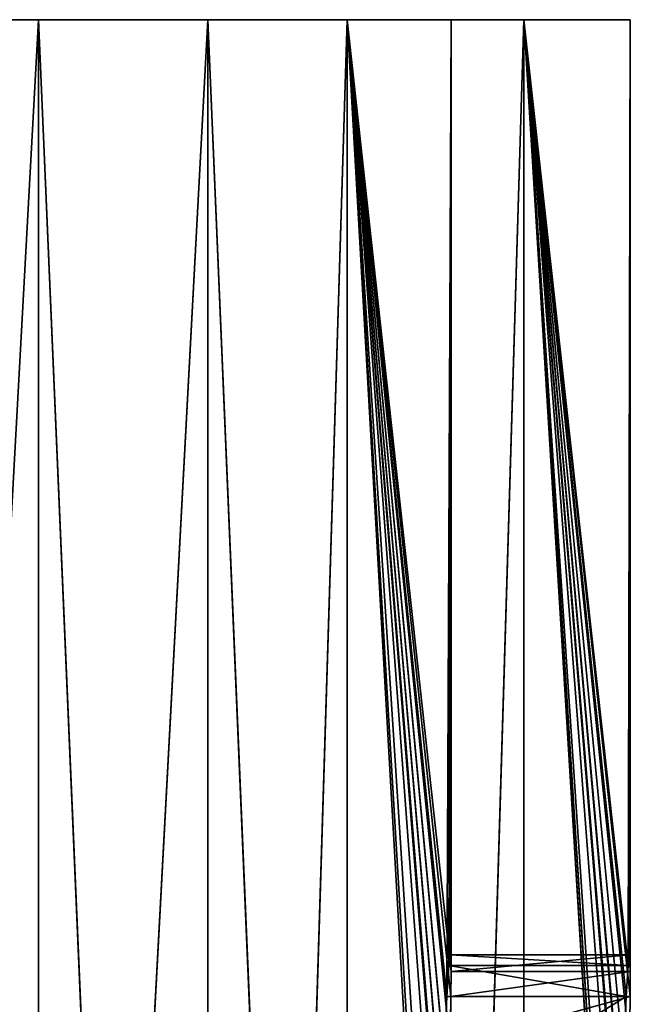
# Model space of a CAD drawing. Extents: x 243 to 718, y 0 to 178.
# Tile 60 of 157: x 341.28 to 345.19, y 171.73 to 178.04. Entities that reach past the tile are written whole.
import ezdxf

# ---------------------------------------------------------------- set-up
doc = ezdxf.new("R2010")
doc.units = 0
doc.header["$LTSCALE"] = 25.4
doc.layers.get('0').update_dxf_attribs({"color": 13, "linetype": 'CONTINUOUS'})

# ---------------------------------------------------------------- blocks, each defined once
blk = doc.blocks.new('EYE-FLEX-S-9070-9068-9067_')
at = {"color": 18}
for p, q in [((26.7852, 180.6834, 56.0263), (34.3476, 180.6834, 52.7091)), ((26.7852, 180.6834, 56.0263), (34.3476, 180.6834, 52.7091)), ((34.3476, 180.6834, 52.7091), (27.3325, 180.6834, 57.0377)), ((27.3325, 180.6834, 57.0377), (34.721, 180.6834, 53.7968)), ((34.3476, 180.6834, 52.7091), (27.3325, 180.6834, 57.0377)), ((27.3325, 180.6834, 57.0377), (34.721, 180.6834, 53.7968)), ((30.4978, 152.6834, 54.2113), (34.3476, 180.6834, 52.7091)), ((30.4978, 152.6834, 54.2113), (34.3476, 180.6834, 52.7091)), ((30.9597, 153.8334, 55.2645), (34.721, 180.6834, 53.7968)), ((30.9597, 153.8334, 55.2645), (34.721, 180.6834, 53.7968)), ((38.3083, 152.6834, 51.53), (34.3476, 180.6834, 52.7091)), ((34.3476, 180.6834, 52.7091), (42.3528, 180.6834, 50.6819)), ((34.3476, 152.6834, 52.7091), (34.3476, 180.6834, 52.7091)), ((38.3083, 152.6834, 51.53), (34.3476, 180.6834, 52.7091)), ((34.3476, 152.6834, 52.7091), (34.3476, 180.6834, 52.7091)), ((34.3476, 180.6834, 52.7091), (42.3528, 180.6834, 50.6819)), ((34.3476, 180.6834, 52.7091), (34.721, 180.6834, 53.7968)), ((34.3476, 180.6834, 52.7091), (34.721, 180.6834, 53.7968)), ((42.3528, 180.6834, 50.6819), (34.721, 180.6834, 53.7968)), ((34.721, 180.6834, 53.7968), (42.5421, 180.6834, 51.8162)), ((42.3528, 180.6834, 50.6819), (34.721, 180.6834, 53.7968)), ((34.721, 180.6834, 53.7968), (42.5421, 180.6834, 51.8162)), ((34.721, 180.6834, 53.7968), (38.5906, 153.8334, 52.6448)), ((34.721, 180.6834, 53.7968), (38.5906, 153.8334, 52.6448)), ((34.721, 180.6834, 53.7968), (34.721, 153.8334, 53.7968)), ((34.721, 180.6834, 53.7968), (34.721, 153.8334, 53.7968)), ((38.3083, 152.6834, 51.53), (42.3528, 180.6834, 50.6819)), ((38.3083, 152.6834, 51.53), (42.3528, 180.6834, 50.6819)), ((42.5421, 180.6834, 51.8162), (38.5906, 153.8334, 52.6448)), ((42.5421, 180.6834, 51.8162), (38.5906, 153.8334, 52.6448)), ((48.2039, 173.6834, 50.0566), (42.3528, 180.6834, 50.6819)), ((42.3528, 180.6834, 50.6819), (48.9359, 174.4155, 50.0271)), ((42.3528, 180.6834, 50.6819), (48.9359, 174.4155, 50.0271)), ((42.3528, 180.6834, 50.6819), (49.4178, 174.6151, 50.0136)), ((42.3528, 180.6834, 50.6819), (49.4178, 174.6151, 50.0136)), ((42.3528, 180.6834, 50.6819), (50.5826, 180.6834, 50)), ((48.004, 173.2006, 50.0665), (42.3528, 180.6834, 50.6819)), ((48.2039, 173.6834, 50.0566), (42.3528, 180.6834, 50.6819)), ((48.004, 173.2006, 50.0665), (42.3528, 180.6834, 50.6819)), ((47.9359, 172.6834, 50.0701), (42.3528, 180.6834, 50.6819)), ((47.9359, 172.6834, 50.0701), (42.3528, 180.6834, 50.6819)), ((47.9359, 170.6834, 50.0701), (42.3528, 180.6834, 50.6819)), ((42.3528, 152.6834, 50.6819), (42.3528, 180.6834, 50.6819)), ((47.9359, 170.6834, 50.0701), (42.3528, 180.6834, 50.6819)), ((42.3528, 152.6834, 50.6819), (42.3528, 180.6834, 50.6819)), ((42.3528, 180.6834, 50.6819), (50.5826, 180.6834, 50)), ((42.3528, 180.6834, 50.6819), (42.5421, 180.6834, 51.8162)), ((42.3528, 180.6834, 50.6819), (42.5421, 180.6834, 51.8162)), ((50.5826, 180.6834, 50), (42.5421, 180.6834, 51.8162)), ((42.5421, 180.6834, 51.8162), (50.5826, 180.6834, 51.15)), ((50.5826, 180.6834, 50), (42.5421, 180.6834, 51.8162)), ((47.9359, 170.6834, 51.2217), (42.5421, 180.6834, 51.8162)), ((42.5421, 180.6834, 51.8162), (48.0043, 170.1651, 51.2181)), ((47.9359, 170.6834, 51.2217), (42.5421, 180.6834, 51.8162)), ((47.9359, 172.6834, 51.2217), (42.5421, 180.6834, 51.8162)), ((47.9359, 172.6834, 51.2217), (42.5421, 180.6834, 51.8162)), ((48.004, 173.2006, 51.2181), (42.5421, 180.6834, 51.8162)), ((48.2039, 173.6834, 51.2079), (42.5421, 180.6834, 51.8162)), ((48.004, 173.2006, 51.2181), (42.5421, 180.6834, 51.8162)), ((48.2039, 173.6834, 51.2079), (42.5421, 180.6834, 51.8162)), ((48.9359, 174.4155, 51.1778), (42.5421, 180.6834, 51.8162)), ((48.9359, 174.4155, 51.1778), (42.5421, 180.6834, 51.8162)), ((42.5421, 180.6834, 51.8162), (50.5826, 180.6834, 51.15)), ((42.5421, 180.6834, 51.8162), (48.0043, 170.1651, 51.2181)), ((42.5421, 180.6834, 51.8162), (42.5421, 153.8334, 51.8162)), ((42.5421, 180.6834, 51.8162), (42.5421, 153.8334, 51.8162)), ((48.9359, 174.4155, 51.1778), (50.5826, 180.6834, 51.15)), ((48.9359, 174.4155, 51.1778), (50.5826, 180.6834, 51.15)), ((50.5826, 180.6834, 50), (49.4178, 174.6151, 50.0136)), ((50.5826, 180.6834, 50), (49.4178, 174.6151, 50.0136)), ((49.4178, 174.6151, 51.1639), (50.5826, 180.6834, 51.15)), ((49.4178, 174.6151, 51.1639), (50.5826, 180.6834, 51.15)), ((50.5826, 180.6834, 50), (49.9359, 174.6834, 50.0042)), ((50.5826, 180.6834, 50), (49.9359, 174.6834, 50.0042)), ((50.5826, 180.6834, 51.15), (49.9359, 174.6834, 51.1543)), ((50.5826, 180.6834, 51.15), (49.9359, 174.6834, 51.1543)), ((50.9359, 174.4155, 50.0012), (50.5826, 180.6834, 50)), ((50.5826, 180.6834, 50), (58.8123, 180.6834, 50.6819)), ((50.9359, 174.4155, 50.0012), (50.5826, 180.6834, 50)), ((50.5826, 174.576, 50), (50.5826, 180.6834, 50)), ((50.5826, 174.576, 50), (50.5826, 180.6834, 50)), ((58.8123, 180.6834, 50.6819), (50.5826, 180.6834, 51.15)), ((50.5826, 180.6834, 51.15), (58.623, 180.6834, 51.8162)), ((58.8123, 180.6834, 50.6819), (50.5826, 180.6834, 51.15)), ((50.5826, 180.6834, 50), (58.8123, 180.6834, 50.6819)), ((50.5826, 180.6834, 50), (50.5826, 180.6834, 51.15)), ((50.5826, 180.6834, 50), (50.5826, 180.6834, 51.15)), ((50.5826, 174.576, 51.15), (50.5826, 180.6834, 51.15)), ((50.5826, 174.576, 51.15), (50.5826, 180.6834, 51.15)), ((50.5826, 174.576, 51.15), (58.623, 180.6834, 51.8162)), ((50.5826, 180.6834, 51.15), (58.623, 180.6834, 51.8162)), ((50.5826, 174.576, 51.15), (58.623, 180.6834, 51.8162)), ((50.9359, 174.4155, 50.0012), (58.8123, 180.6834, 50.6819)), ((50.9359, 174.4155, 50.0012), (58.8123, 180.6834, 50.6819)), ((50.9359, 174.4155, 51.1513), (58.623, 180.6834, 51.8162)), ((50.9359, 174.4155, 51.1513), (58.623, 180.6834, 51.8162)), ((51.3501, 174.0977, 50.0059), (58.8123, 180.6834, 50.6819)), ((51.3501, 174.0977, 50.0059), (58.8123, 180.6834, 50.6819)), ((51.3501, 174.0977, 51.156), (58.623, 180.6834, 51.8162)), ((51.3501, 174.0977, 51.156), (58.623, 180.6834, 51.8162)), ((51.668, 173.6834, 50.0118), (58.8123, 180.6834, 50.6819)), ((51.668, 173.6834, 50.0118), (58.8123, 180.6834, 50.6819)), ((51.668, 173.6834, 51.1621), (58.623, 180.6834, 51.8162)), ((51.668, 173.6834, 51.1621), (58.623, 180.6834, 51.8162)), ((51.8676, 173.2018, 50.0165), (58.8123, 180.6834, 50.6819)), ((51.8676, 173.2018, 50.0165), (58.8123, 180.6834, 50.6819)), ((51.8676, 173.2018, 51.1669), (58.623, 180.6834, 51.8162)), ((51.8676, 173.2018, 51.1669), (58.623, 180.6834, 51.8162)), ((58.8123, 180.6834, 50.6819), (51.8679, 170.1663, 50.0165)), ((58.8123, 180.6834, 50.6819), (51.8679, 170.1663, 50.0165)), ((51.9359, 170.6834, 50.0183), (58.8123, 180.6834, 50.6819)), ((51.9359, 172.6834, 50.0183), (58.8123, 180.6834, 50.6819)), ((51.9359, 170.6834, 50.0183), (58.8123, 180.6834, 50.6819)), ((51.9359, 172.6834, 50.0183), (58.8123, 180.6834, 50.6819)), ((51.9359, 172.6834, 51.1688), (58.623, 180.6834, 51.8162)), ((51.9359, 172.6834, 51.1688), (58.623, 180.6834, 51.8162)), ((51.9359, 170.6834, 51.1688), (58.623, 180.6834, 51.8162)), ((51.9359, 170.6834, 51.1688), (58.623, 180.6834, 51.8162)), ((66.8175, 180.6834, 52.7091), (58.623, 180.6834, 51.8162)), ((58.623, 180.6834, 51.8162), (66.4441, 180.6834, 53.7968)), ((66.8175, 180.6834, 52.7091), (58.623, 180.6834, 51.8162)), ((58.8123, 180.6834, 50.6819), (58.623, 180.6834, 51.8162)), ((58.8123, 180.6834, 50.6819), (58.623, 180.6834, 51.8162)), ((58.623, 153.8334, 51.8162), (58.623, 180.6834, 51.8162)), ((58.623, 153.8334, 51.8162), (58.623, 180.6834, 51.8162)), ((62.5745, 153.8334, 52.6448), (58.623, 180.6834, 51.8162)), ((62.5745, 153.8334, 52.6448), (58.623, 180.6834, 51.8162)), ((58.623, 180.6834, 51.8162), (66.4441, 180.6834, 53.7968)), ((58.8123, 180.6834, 50.6819), (58.8123, 152.6834, 50.6819)), ((58.8123, 180.6834, 50.6819), (58.8123, 152.6834, 50.6819)), ((58.8123, 180.6834, 50.6819), (62.8568, 152.6834, 51.53)), ((58.8123, 180.6834, 50.6819), (62.8568, 152.6834, 51.53)), ((58.8123, 180.6834, 50.6819), (66.8175, 180.6834, 52.7091)), ((58.8123, 180.6834, 50.6819), (66.8175, 180.6834, 52.7091)), ((62.5745, 153.8334, 52.6448), (66.4441, 180.6834, 53.7968)), ((62.5745, 153.8334, 52.6448), (66.4441, 180.6834, 53.7968)), ((66.8175, 180.6834, 52.7091), (62.8568, 152.6834, 51.53)), ((66.8175, 180.6834, 52.7091), (62.8568, 152.6834, 51.53)), ((74.3799, 180.6834, 56.0263), (66.4441, 180.6834, 53.7968)), ((66.4441, 180.6834, 53.7968), (73.8326, 180.6834, 57.0377)), ((74.3799, 180.6834, 56.0263), (66.4441, 180.6834, 53.7968)), ((66.8175, 180.6834, 52.7091), (66.4441, 180.6834, 53.7968)), ((66.8175, 180.6834, 52.7091), (66.4441, 180.6834, 53.7968)), ((66.4441, 153.8334, 53.7968), (66.4441, 180.6834, 53.7968)), ((66.4441, 153.8334, 53.7968), (66.4441, 180.6834, 53.7968)), ((70.2054, 153.8334, 55.2645), (66.4441, 180.6834, 53.7968)), ((70.2054, 153.8334, 55.2645), (66.4441, 180.6834, 53.7968)), ((66.4441, 180.6834, 53.7968), (73.8326, 180.6834, 57.0377)), ((70.6673, 152.6834, 54.2113), (66.8175, 180.6834, 52.7091)), ((66.8175, 180.6834, 52.7091), (74.3799, 180.6834, 56.0263)), ((66.8175, 180.6834, 52.7091), (66.8175, 152.6834, 52.7091)), ((66.8175, 180.6834, 52.7091), (66.8175, 152.6834, 52.7091)), ((70.6673, 152.6834, 54.2113), (66.8175, 180.6834, 52.7091)), ((66.8175, 180.6834, 52.7091), (74.3799, 180.6834, 56.0263)), ((49.9359, 174.6834, 50.0042), (49.4178, 174.6151, 50.0136)), ((49.4178, 174.6151, 51.1639), (49.9359, 174.6834, 51.1543)), ((49.9359, 174.6834, 51.1543), (49.4178, 174.6151, 50.0136)), ((49.9359, 174.6834, 50.0042), (49.4178, 174.6151, 50.0136)), ((49.9359, 174.6834, 51.1543), (49.4178, 174.6151, 50.0136)), ((49.4178, 174.6151, 51.1639), (49.9359, 174.6834, 51.1543)), ((50.5826, 174.576, 50), (49.9359, 174.6834, 50.0042)), ((49.9359, 174.6834, 51.1543), (50.5826, 174.576, 51.15)), ((50.5826, 174.576, 51.15), (49.9359, 174.6834, 50.0042)), ((50.5826, 174.576, 50), (49.9359, 174.6834, 50.0042)), ((50.5826, 174.576, 51.15), (49.9359, 174.6834, 50.0042)), ((49.9359, 174.6834, 51.1543), (50.5826, 174.576, 51.15)), ((49.9359, 174.6834, 51.1543), (49.9359, 174.6834, 50.0042)), ((49.9359, 174.6834, 51.1543), (49.9359, 174.6834, 50.0042)), ((49.4178, 174.6151, 50.0136), (48.9359, 174.4155, 50.0271)), ((48.9359, 174.4155, 51.1778), (49.4178, 174.6151, 51.1639)), ((49.4178, 174.6151, 51.1639), (48.9359, 174.4155, 50.0271)), ((49.4178, 174.6151, 50.0136), (48.9359, 174.4155, 50.0271)), ((49.4178, 174.6151, 51.1639), (48.9359, 174.4155, 50.0271)), ((48.9359, 174.4155, 51.1778), (49.4178, 174.6151, 51.1639)), ((49.4178, 174.6151, 51.1639), (49.4178, 174.6151, 50.0136)), ((49.4178, 174.6151, 51.1639), (49.4178, 174.6151, 50.0136)), ((50.9359, 174.4155, 50.0012), (50.5826, 174.576, 50)), ((50.5826, 174.576, 51.15), (50.9359, 174.4155, 51.1513)), ((50.9359, 174.4155, 51.1513), (50.5826, 174.576, 50)), ((50.9359, 174.4155, 50.0012), (50.5826, 174.576, 50)), ((50.9359, 174.4155, 51.1513), (50.5826, 174.576, 50)), ((50.5826, 174.576, 51.15), (50.9359, 174.4155, 51.1513)), ((50.5826, 174.576, 51.15), (50.5826, 174.576, 50)), ((50.5826, 174.576, 51.15), (50.5826, 174.576, 50)), ((48.9359, 174.4155, 50.0271), (48.2039, 173.6834, 50.0566)), ((48.2039, 173.6834, 51.2079), (48.9359, 174.4155, 51.1778)), ((48.9359, 174.4155, 50.0271), (48.2039, 173.6834, 50.0566)), ((48.9359, 174.4155, 50.0271), (48.2039, 173.6834, 51.2079)), ((48.2039, 173.6834, 51.2079), (48.9359, 174.4155, 51.1778)), ((48.9359, 174.4155, 50.0271), (48.2039, 173.6834, 51.2079)), ((48.9359, 174.4155, 51.1778), (48.9359, 174.4155, 50.0271)), ((48.9359, 174.4155, 51.1778), (48.9359, 174.4155, 50.0271)), ((51.3501, 174.0977, 50.0059), (50.9359, 174.4155, 50.0012)), ((50.9359, 174.4155, 51.1513), (51.3501, 174.0977, 51.156)), ((51.3501, 174.0977, 51.156), (50.9359, 174.4155, 50.0012)), ((51.3501, 174.0977, 50.0059), (50.9359, 174.4155, 50.0012)), ((51.3501, 174.0977, 51.156), (50.9359, 174.4155, 50.0012)), ((50.9359, 174.4155, 51.1513), (51.3501, 174.0977, 51.156)), ((50.9359, 174.4155, 51.1513), (50.9359, 174.4155, 50.0012)), ((50.9359, 174.4155, 51.1513), (50.9359, 174.4155, 50.0012))]:
    blk.add_line(p, q, dxfattribs=at)
mesh = blk.add_polyface(dxfattribs=at)
corners = [(34.3476, 180.6834, 52.7091), (30.4978, 152.6834, 54.2113), (26.7852, 180.6834, 56.0263)]
mesh.append_faces([[corners[k] for k in face] for face in [(0, 1, 2)]], dxfattribs={"color": 18})
mesh = blk.add_polyface(dxfattribs=at)
corners = [(27.3325, 180.6834, 57.0377), (34.3476, 180.6834, 52.7091), (26.7852, 180.6834, 56.0263)]
mesh.append_faces([[corners[k] for k in face] for face in [(0, 1, 2)]], dxfattribs={"color": 18})
mesh = blk.add_polyface(dxfattribs=at)
corners = [(27.3325, 180.6834, 57.0377), (34.721, 180.6834, 53.7968), (34.3476, 180.6834, 52.7091)]
mesh.append_faces([[corners[k] for k in face] for face in [(0, 1, 2)]], dxfattribs={"color": 18})
mesh = blk.add_polyface(dxfattribs=at)
corners = [(34.721, 180.6834, 53.7968), (27.3325, 180.6834, 57.0377), (30.9597, 153.8334, 55.2645)]
mesh.append_faces([[corners[k] for k in face] for face in [(0, 1, 2)]], dxfattribs={"color": 18})
mesh = blk.add_polyface(dxfattribs=at)
corners = [(34.3476, 152.6834, 52.7091), (30.4978, 152.6834, 54.2113), (34.3476, 180.6834, 52.7091)]
mesh.append_faces([[corners[k] for k in face] for face in [(0, 1, 2)]], dxfattribs={"color": 18})
mesh = blk.add_polyface(dxfattribs=at)
corners = [(34.721, 180.6834, 53.7968), (30.9597, 153.8334, 55.2645), (34.721, 153.8334, 53.7968)]
mesh.append_faces([[corners[k] for k in face] for face in [(0, 1, 2)]], dxfattribs={"color": 18})
mesh = blk.add_polyface(dxfattribs=at)
corners = [(42.3528, 180.6834, 50.6819), (38.3083, 152.6834, 51.53), (34.3476, 180.6834, 52.7091)]
mesh.append_faces([[corners[k] for k in face] for face in [(0, 1, 2)]], dxfattribs={"color": 18})
mesh = blk.add_polyface(dxfattribs=at)
corners = [(38.3083, 152.6834, 51.53), (34.3476, 152.6834, 52.7091), (34.3476, 180.6834, 52.7091)]
mesh.append_faces([[corners[k] for k in face] for face in [(0, 1, 2)]], dxfattribs={"color": 18})
mesh = blk.add_polyface(dxfattribs=at)
corners = [(34.721, 180.6834, 53.7968), (42.3528, 180.6834, 50.6819), (34.3476, 180.6834, 52.7091)]
mesh.append_faces([[corners[k] for k in face] for face in [(0, 1, 2)]], dxfattribs={"color": 18})
mesh = blk.add_polyface(dxfattribs=at)
corners = [(34.721, 180.6834, 53.7968), (42.5421, 180.6834, 51.8162), (42.3528, 180.6834, 50.6819)]
mesh.append_faces([[corners[k] for k in face] for face in [(0, 1, 2)]], dxfattribs={"color": 18})
mesh = blk.add_polyface(dxfattribs=at)
corners = [(42.5421, 180.6834, 51.8162), (34.721, 180.6834, 53.7968), (38.5906, 153.8334, 52.6448)]
mesh.append_faces([[corners[k] for k in face] for face in [(0, 1, 2)]], dxfattribs={"color": 18})
mesh = blk.add_polyface(dxfattribs=at)
corners = [(38.5906, 153.8334, 52.6448), (34.721, 180.6834, 53.7968), (34.721, 153.8334, 53.7968)]
mesh.append_faces([[corners[k] for k in face] for face in [(0, 1, 2)]], dxfattribs={"color": 18})
mesh = blk.add_polyface(dxfattribs=at)
corners = [(42.3528, 152.6834, 50.6819), (38.3083, 152.6834, 51.53), (42.3528, 180.6834, 50.6819)]
mesh.append_faces([[corners[k] for k in face] for face in [(0, 1, 2)]], dxfattribs={"color": 18})
mesh = blk.add_polyface(dxfattribs=at)
corners = [(42.5421, 180.6834, 51.8162), (38.5906, 153.8334, 52.6448), (42.5421, 153.8334, 51.8162)]
mesh.append_faces([[corners[k] for k in face] for face in [(0, 1, 2)]], dxfattribs={"color": 18})
mesh = blk.add_polyface(dxfattribs=at)
corners = [(48.9359, 174.4155, 50.0271), (48.2039, 173.6834, 50.0566), (42.3528, 180.6834, 50.6819)]
mesh.append_faces([[corners[k] for k in face] for face in [(0, 1, 2)]], dxfattribs={"color": 18})
mesh = blk.add_polyface(dxfattribs=at)
corners = [(49.4178, 174.6151, 50.0136), (48.9359, 174.4155, 50.0271), (42.3528, 180.6834, 50.6819)]
mesh.append_faces([[corners[k] for k in face] for face in [(0, 1, 2)]], dxfattribs={"color": 18})
mesh = blk.add_polyface(dxfattribs=at)
corners = [(50.5826, 180.6834, 50), (49.4178, 174.6151, 50.0136), (42.3528, 180.6834, 50.6819)]
mesh.append_faces([[corners[k] for k in face] for face in [(0, 1, 2)]], dxfattribs={"color": 18})
mesh = blk.add_polyface(dxfattribs=at)
corners = [(48.2039, 173.6834, 50.0566), (48.004, 173.2006, 50.0665), (42.3528, 180.6834, 50.6819)]
mesh.append_faces([[corners[k] for k in face] for face in [(0, 1, 2)]], dxfattribs={"color": 18})
mesh = blk.add_polyface(dxfattribs=at)
corners = [(48.004, 173.2006, 50.0665), (47.9359, 172.6834, 50.0701), (42.3528, 180.6834, 50.6819)]
mesh.append_faces([[corners[k] for k in face] for face in [(0, 1, 2)]], dxfattribs={"color": 18})
mesh = blk.add_polyface(dxfattribs=at)
corners = [(47.9359, 170.6834, 50.0701), (42.3528, 180.6834, 50.6819), (47.9359, 172.6834, 50.0701)]
mesh.append_faces([[corners[k] for k in face] for face in [(0, 1, 2)]], dxfattribs={"color": 18})
mesh = blk.add_polyface(dxfattribs=at)
corners = [(47.9359, 170.6834, 50.0701), (42.3528, 152.6834, 50.6819), (42.3528, 180.6834, 50.6819)]
mesh.append_faces([[corners[k] for k in face] for face in [(0, 1, 2)]], dxfattribs={"color": 18})
mesh = blk.add_polyface(dxfattribs=at)
corners = [(42.5421, 180.6834, 51.8162), (50.5826, 180.6834, 50), (42.3528, 180.6834, 50.6819)]
mesh.append_faces([[corners[k] for k in face] for face in [(0, 1, 2)]], dxfattribs={"color": 18})
mesh = blk.add_polyface(dxfattribs=at)
corners = [(42.5421, 180.6834, 51.8162), (50.5826, 180.6834, 51.15), (50.5826, 180.6834, 50)]
mesh.append_faces([[corners[k] for k in face] for face in [(0, 1, 2)]], dxfattribs={"color": 18})
mesh = blk.add_polyface(dxfattribs=at)
corners = [(48.0043, 170.1651, 51.2181), (47.9359, 170.6834, 51.2217), (42.5421, 180.6834, 51.8162)]
mesh.append_faces([[corners[k] for k in face] for face in [(0, 1, 2)]], dxfattribs={"color": 18})
mesh = blk.add_polyface(dxfattribs=at)
corners = [(47.9359, 172.6834, 51.2217), (42.5421, 180.6834, 51.8162), (47.9359, 170.6834, 51.2217)]
mesh.append_faces([[corners[k] for k in face] for face in [(0, 1, 2)]], dxfattribs={"color": 18})
mesh = blk.add_polyface(dxfattribs=at)
corners = [(48.004, 173.2006, 51.2181), (42.5421, 180.6834, 51.8162), (47.9359, 172.6834, 51.2217)]
mesh.append_faces([[corners[k] for k in face] for face in [(0, 1, 2)]], dxfattribs={"color": 18})
mesh = blk.add_polyface(dxfattribs=at)
corners = [(48.2039, 173.6834, 51.2079), (42.5421, 180.6834, 51.8162), (48.004, 173.2006, 51.2181)]
mesh.append_faces([[corners[k] for k in face] for face in [(0, 1, 2)]], dxfattribs={"color": 18})
mesh = blk.add_polyface(dxfattribs=at)
corners = [(48.9359, 174.4155, 51.1778), (42.5421, 180.6834, 51.8162), (48.2039, 173.6834, 51.2079)]
mesh.append_faces([[corners[k] for k in face] for face in [(0, 1, 2)]], dxfattribs={"color": 18})
mesh = blk.add_polyface(dxfattribs=at)
corners = [(50.5826, 180.6834, 51.15), (42.5421, 180.6834, 51.8162), (48.9359, 174.4155, 51.1778)]
mesh.append_faces([[corners[k] for k in face] for face in [(0, 1, 2)]], dxfattribs={"color": 18})
mesh = blk.add_polyface(dxfattribs=at)
corners = [(48.0043, 170.1651, 51.2181), (42.5421, 180.6834, 51.8162), (42.5421, 153.8334, 51.8162)]
mesh.append_faces([[corners[k] for k in face] for face in [(0, 1, 2)]], dxfattribs={"color": 18})
mesh = blk.add_polyface(dxfattribs=at)
corners = [(50.5826, 180.6834, 51.15), (48.9359, 174.4155, 51.1778), (49.4178, 174.6151, 51.1639)]
mesh.append_faces([[corners[k] for k in face] for face in [(0, 1, 2)]], dxfattribs={"color": 18})
mesh = blk.add_polyface(dxfattribs=at)
corners = [(50.5826, 180.6834, 50), (49.9359, 174.6834, 50.0042), (49.4178, 174.6151, 50.0136)]
mesh.append_faces([[corners[k] for k in face] for face in [(0, 1, 2)]], dxfattribs={"color": 18})
mesh = blk.add_polyface(dxfattribs=at)
corners = [(50.5826, 180.6834, 51.15), (49.4178, 174.6151, 51.1639), (49.9359, 174.6834, 51.1543)]
mesh.append_faces([[corners[k] for k in face] for face in [(0, 1, 2)]], dxfattribs={"color": 18})
mesh = blk.add_polyface(dxfattribs=at)
corners = [(50.5826, 174.576, 50), (49.9359, 174.6834, 50.0042), (50.5826, 180.6834, 50)]
mesh.append_faces([[corners[k] for k in face] for face in [(0, 1, 2)]], dxfattribs={"color": 18})
mesh = blk.add_polyface(dxfattribs=at)
corners = [(50.5826, 180.6834, 51.15), (49.9359, 174.6834, 51.1543), (50.5826, 174.576, 51.15)]
mesh.append_faces([[corners[k] for k in face] for face in [(0, 1, 2)]], dxfattribs={"color": 18})
mesh = blk.add_polyface(dxfattribs=at)
corners = [(58.8123, 180.6834, 50.6819), (50.9359, 174.4155, 50.0012), (50.5826, 180.6834, 50)]
mesh.append_faces([[corners[k] for k in face] for face in [(0, 1, 2)]], dxfattribs={"color": 18})
mesh = blk.add_polyface(dxfattribs=at)
corners = [(50.9359, 174.4155, 50.0012), (50.5826, 174.576, 50), (50.5826, 180.6834, 50)]
mesh.append_faces([[corners[k] for k in face] for face in [(0, 1, 2)]], dxfattribs={"color": 18})
mesh = blk.add_polyface(dxfattribs=at)
corners = [(58.623, 180.6834, 51.8162), (58.8123, 180.6834, 50.6819), (50.5826, 180.6834, 51.15)]
mesh.append_faces([[corners[k] for k in face] for face in [(0, 1, 2)]], dxfattribs={"color": 18})
mesh = blk.add_polyface(dxfattribs=at)
corners = [(50.5826, 180.6834, 51.15), (58.8123, 180.6834, 50.6819), (50.5826, 180.6834, 50)]
mesh.append_faces([[corners[k] for k in face] for face in [(0, 1, 2)]], dxfattribs={"color": 18})
mesh = blk.add_polyface(dxfattribs=at)
corners = [(58.623, 180.6834, 51.8162), (50.5826, 180.6834, 51.15), (50.5826, 174.576, 51.15)]
mesh.append_faces([[corners[k] for k in face] for face in [(0, 1, 2)]], dxfattribs={"color": 18})
mesh = blk.add_polyface(dxfattribs=at)
corners = [(58.623, 180.6834, 51.8162), (50.5826, 174.576, 51.15), (50.9359, 174.4155, 51.1513)]
mesh.append_faces([[corners[k] for k in face] for face in [(0, 1, 2)]], dxfattribs={"color": 18})
mesh = blk.add_polyface(dxfattribs=at)
corners = [(58.8123, 180.6834, 50.6819), (51.3501, 174.0977, 50.0059), (50.9359, 174.4155, 50.0012)]
mesh.append_faces([[corners[k] for k in face] for face in [(0, 1, 2)]], dxfattribs={"color": 18})
mesh = blk.add_polyface(dxfattribs=at)
corners = [(58.623, 180.6834, 51.8162), (50.9359, 174.4155, 51.1513), (51.3501, 174.0977, 51.156)]
mesh.append_faces([[corners[k] for k in face] for face in [(0, 1, 2)]], dxfattribs={"color": 18})
mesh = blk.add_polyface(dxfattribs=at)
corners = [(58.8123, 180.6834, 50.6819), (51.668, 173.6834, 50.0118), (51.3501, 174.0977, 50.0059)]
mesh.append_faces([[corners[k] for k in face] for face in [(0, 1, 2)]], dxfattribs={"color": 18})
mesh = blk.add_polyface(dxfattribs=at)
corners = [(58.623, 180.6834, 51.8162), (51.3501, 174.0977, 51.156), (51.668, 173.6834, 51.1621)]
mesh.append_faces([[corners[k] for k in face] for face in [(0, 1, 2)]], dxfattribs={"color": 18})
mesh = blk.add_polyface(dxfattribs=at)
corners = [(58.8123, 180.6834, 50.6819), (51.8676, 173.2018, 50.0165), (51.668, 173.6834, 50.0118)]
mesh.append_faces([[corners[k] for k in face] for face in [(0, 1, 2)]], dxfattribs={"color": 18})
mesh = blk.add_polyface(dxfattribs=at)
corners = [(58.623, 180.6834, 51.8162), (51.668, 173.6834, 51.1621), (51.8676, 173.2018, 51.1669)]
mesh.append_faces([[corners[k] for k in face] for face in [(0, 1, 2)]], dxfattribs={"color": 18})
mesh = blk.add_polyface(dxfattribs=at)
corners = [(58.8123, 180.6834, 50.6819), (51.9359, 172.6834, 50.0183), (51.8676, 173.2018, 50.0165)]
mesh.append_faces([[corners[k] for k in face] for face in [(0, 1, 2)]], dxfattribs={"color": 18})
mesh = blk.add_polyface(dxfattribs=at)
corners = [(58.623, 180.6834, 51.8162), (51.8676, 173.2018, 51.1669), (51.9359, 172.6834, 51.1688)]
mesh.append_faces([[corners[k] for k in face] for face in [(0, 1, 2)]], dxfattribs={"color": 18})
mesh = blk.add_polyface(dxfattribs=at)
corners = [(58.8123, 180.6834, 50.6819), (51.8679, 170.1663, 50.0165), (51.9359, 170.6834, 50.0183)]
mesh.append_faces([[corners[k] for k in face] for face in [(0, 1, 2)]], dxfattribs={"color": 18})
mesh = blk.add_polyface(dxfattribs=at)
corners = [(58.8123, 152.6834, 50.6819), (51.8679, 170.1663, 50.0165), (58.8123, 180.6834, 50.6819)]
mesh.append_faces([[corners[k] for k in face] for face in [(0, 1, 2)]], dxfattribs={"color": 18})
mesh = blk.add_polyface(dxfattribs=at)
corners = [(58.8123, 180.6834, 50.6819), (51.9359, 170.6834, 50.0183), (51.9359, 172.6834, 50.0183)]
mesh.append_faces([[corners[k] for k in face] for face in [(0, 1, 2)]], dxfattribs={"color": 18})
mesh = blk.add_polyface(dxfattribs=at)
corners = [(58.623, 180.6834, 51.8162), (51.9359, 172.6834, 51.1688), (51.9359, 170.6834, 51.1688)]
mesh.append_faces([[corners[k] for k in face] for face in [(0, 1, 2)]], dxfattribs={"color": 18})
mesh = blk.add_polyface(dxfattribs=at)
corners = [(58.623, 180.6834, 51.8162), (51.9359, 170.6834, 51.1688), (58.623, 153.8334, 51.8162)]
mesh.append_faces([[corners[k] for k in face] for face in [(0, 1, 2)]], dxfattribs={"color": 18})
mesh = blk.add_polyface(dxfattribs=at)
corners = [(66.4441, 180.6834, 53.7968), (66.8175, 180.6834, 52.7091), (58.623, 180.6834, 51.8162)]
mesh.append_faces([[corners[k] for k in face] for face in [(0, 1, 2)]], dxfattribs={"color": 18})
mesh = blk.add_polyface(dxfattribs=at)
corners = [(66.8175, 180.6834, 52.7091), (58.8123, 180.6834, 50.6819), (58.623, 180.6834, 51.8162)]
mesh.append_faces([[corners[k] for k in face] for face in [(0, 1, 2)]], dxfattribs={"color": 18})
mesh = blk.add_polyface(dxfattribs=at)
corners = [(62.5745, 153.8334, 52.6448), (58.623, 180.6834, 51.8162), (58.623, 153.8334, 51.8162)]
mesh.append_faces([[corners[k] for k in face] for face in [(0, 1, 2)]], dxfattribs={"color": 18})
mesh = blk.add_polyface(dxfattribs=at)
corners = [(66.4441, 180.6834, 53.7968), (58.623, 180.6834, 51.8162), (62.5745, 153.8334, 52.6448)]
mesh.append_faces([[corners[k] for k in face] for face in [(0, 1, 2)]], dxfattribs={"color": 18})
mesh = blk.add_polyface(dxfattribs=at)
corners = [(62.8568, 152.6834, 51.53), (58.8123, 152.6834, 50.6819), (58.8123, 180.6834, 50.6819)]
mesh.append_faces([[corners[k] for k in face] for face in [(0, 1, 2)]], dxfattribs={"color": 18})
mesh = blk.add_polyface(dxfattribs=at)
corners = [(66.8175, 180.6834, 52.7091), (62.8568, 152.6834, 51.53), (58.8123, 180.6834, 50.6819)]
mesh.append_faces([[corners[k] for k in face] for face in [(0, 1, 2)]], dxfattribs={"color": 18})
mesh = blk.add_polyface(dxfattribs=at)
corners = [(66.4441, 180.6834, 53.7968), (62.5745, 153.8334, 52.6448), (66.4441, 153.8334, 53.7968)]
mesh.append_faces([[corners[k] for k in face] for face in [(0, 1, 2)]], dxfattribs={"color": 18})
mesh = blk.add_polyface(dxfattribs=at)
corners = [(66.8175, 152.6834, 52.7091), (62.8568, 152.6834, 51.53), (66.8175, 180.6834, 52.7091)]
mesh.append_faces([[corners[k] for k in face] for face in [(0, 1, 2)]], dxfattribs={"color": 18})
mesh = blk.add_polyface(dxfattribs=at)
corners = [(73.8326, 180.6834, 57.0377), (74.3799, 180.6834, 56.0263), (66.4441, 180.6834, 53.7968)]
mesh.append_faces([[corners[k] for k in face] for face in [(0, 1, 2)]], dxfattribs={"color": 18})
mesh = blk.add_polyface(dxfattribs=at)
corners = [(74.3799, 180.6834, 56.0263), (66.8175, 180.6834, 52.7091), (66.4441, 180.6834, 53.7968)]
mesh.append_faces([[corners[k] for k in face] for face in [(0, 1, 2)]], dxfattribs={"color": 18})
mesh = blk.add_polyface(dxfattribs=at)
corners = [(70.2054, 153.8334, 55.2645), (66.4441, 180.6834, 53.7968), (66.4441, 153.8334, 53.7968)]
mesh.append_faces([[corners[k] for k in face] for face in [(0, 1, 2)]], dxfattribs={"color": 18})
mesh = blk.add_polyface(dxfattribs=at)
corners = [(73.8326, 180.6834, 57.0377), (66.4441, 180.6834, 53.7968), (70.2054, 153.8334, 55.2645)]
mesh.append_faces([[corners[k] for k in face] for face in [(0, 1, 2)]], dxfattribs={"color": 18})
mesh = blk.add_polyface(dxfattribs=at)
corners = [(74.3799, 180.6834, 56.0263), (70.6673, 152.6834, 54.2113), (66.8175, 180.6834, 52.7091)]
mesh.append_faces([[corners[k] for k in face] for face in [(0, 1, 2)]], dxfattribs={"color": 18})
mesh = blk.add_polyface(dxfattribs=at)
corners = [(70.6673, 152.6834, 54.2113), (66.8175, 152.6834, 52.7091), (66.8175, 180.6834, 52.7091)]
mesh.append_faces([[corners[k] for k in face] for face in [(0, 1, 2)]], dxfattribs={"color": 18})
mesh = blk.add_polyface(dxfattribs=at)
corners = [(49.9359, 174.6834, 51.1543), (49.4178, 174.6151, 50.0136), (49.9359, 174.6834, 50.0042)]
mesh.append_faces([[corners[k] for k in face] for face in [(0, 1, 2)]], dxfattribs={"color": 18})
mesh = blk.add_polyface(dxfattribs=at)
corners = [(49.4178, 174.6151, 51.1639), (49.4178, 174.6151, 50.0136), (49.9359, 174.6834, 51.1543)]
mesh.append_faces([[corners[k] for k in face] for face in [(0, 1, 2)]], dxfattribs={"color": 18})
mesh = blk.add_polyface(dxfattribs=at)
corners = [(50.5826, 174.576, 51.15), (49.9359, 174.6834, 50.0042), (50.5826, 174.576, 50)]
mesh.append_faces([[corners[k] for k in face] for face in [(0, 1, 2)]], dxfattribs={"color": 18})
mesh = blk.add_polyface(dxfattribs=at)
corners = [(49.9359, 174.6834, 51.1543), (49.9359, 174.6834, 50.0042), (50.5826, 174.576, 51.15)]
mesh.append_faces([[corners[k] for k in face] for face in [(0, 1, 2)]], dxfattribs={"color": 18})
mesh = blk.add_polyface(dxfattribs=at)
corners = [(49.4178, 174.6151, 51.1639), (48.9359, 174.4155, 50.0271), (49.4178, 174.6151, 50.0136)]
mesh.append_faces([[corners[k] for k in face] for face in [(0, 1, 2)]], dxfattribs={"color": 18})
mesh = blk.add_polyface(dxfattribs=at)
corners = [(48.9359, 174.4155, 51.1778), (48.9359, 174.4155, 50.0271), (49.4178, 174.6151, 51.1639)]
mesh.append_faces([[corners[k] for k in face] for face in [(0, 1, 2)]], dxfattribs={"color": 18})
mesh = blk.add_polyface(dxfattribs=at)
corners = [(50.9359, 174.4155, 51.1513), (50.5826, 174.576, 50), (50.9359, 174.4155, 50.0012)]
mesh.append_faces([[corners[k] for k in face] for face in [(0, 1, 2)]], dxfattribs={"color": 18})
mesh = blk.add_polyface(dxfattribs=at)
corners = [(50.9359, 174.4155, 51.1513), (50.5826, 174.576, 51.15), (50.5826, 174.576, 50)]
mesh.append_faces([[corners[k] for k in face] for face in [(0, 1, 2)]], dxfattribs={"color": 18})
mesh = blk.add_polyface(dxfattribs=at)
corners = [(48.9359, 174.4155, 50.0271), (48.2039, 173.6834, 51.2079), (48.2039, 173.6834, 50.0566)]
mesh.append_faces([[corners[k] for k in face] for face in [(0, 1, 2)]], dxfattribs={"color": 18})
mesh = blk.add_polyface(dxfattribs=at)
corners = [(48.9359, 174.4155, 51.1778), (48.2039, 173.6834, 51.2079), (48.9359, 174.4155, 50.0271)]
mesh.append_faces([[corners[k] for k in face] for face in [(0, 1, 2)]], dxfattribs={"color": 18})
mesh = blk.add_polyface(dxfattribs=at)
corners = [(51.3501, 174.0977, 51.156), (50.9359, 174.4155, 50.0012), (51.3501, 174.0977, 50.0059)]
mesh.append_faces([[corners[k] for k in face] for face in [(0, 1, 2)]], dxfattribs={"color": 18})
mesh = blk.add_polyface(dxfattribs=at)
corners = [(51.3501, 174.0977, 51.156), (50.9359, 174.4155, 51.1513), (50.9359, 174.4155, 50.0012)]
mesh.append_faces([[corners[k] for k in face] for face in [(0, 1, 2)]], dxfattribs={"color": 18})

msp = doc.modelspace()

# ---------------------------------------------------------------- block references
at = {"color": 0, "extrusion": (-1, 0, 1.11022e-16), "rotation": 90}
msp.add_blockref('EYE-FLEX-S-9070-9068-9067_', (2.6401, 235.5975, -395.1921), dxfattribs=at)

doc.saveas('drawing.dxf')
